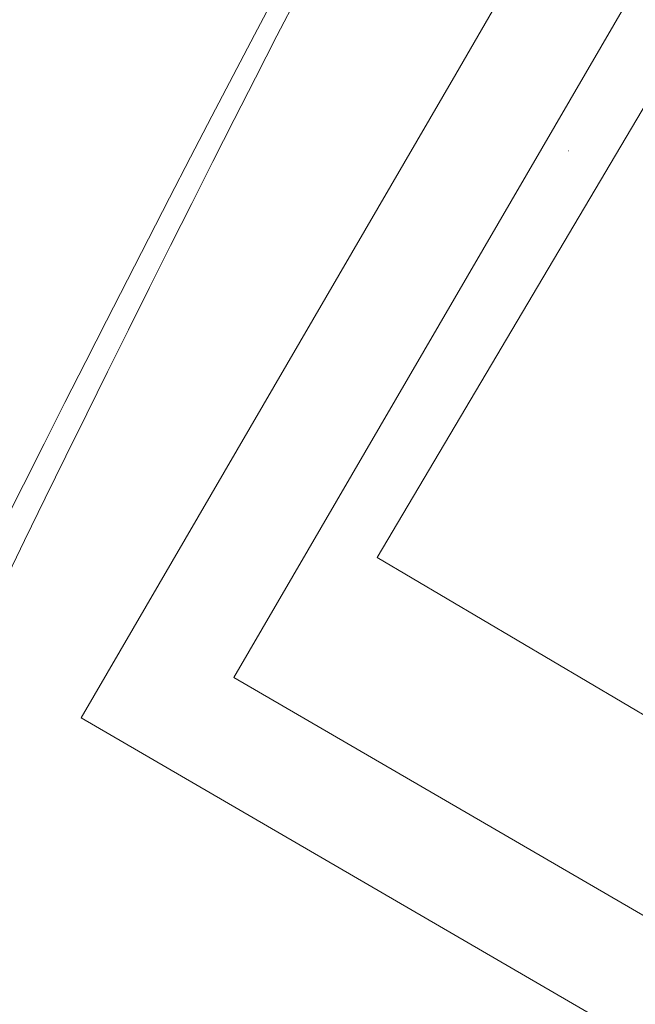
# Model space of a CAD drawing. Extents: x -750 to 58062, y -2404 to 18333.
# Tile 40 of 91: x 14296 to 14461, y 13568 to 13833. Entities that reach past the tile are written whole.
import ezdxf

# ---------------------------------------------------------------- set-up
doc = ezdxf.new("R2010")
doc.units = 0
doc.header["$MEASUREMENT"] = 0
doc.layers.add('GREY SCALE', color=9, linetype='Continuous', lineweight=0, true_color=0x808080)
doc.layers.add('GREYSCALE', color=9, linetype='Continuous', lineweight=0, true_color=0x808080)

# ---------------------------------------------------------------- blocks, each defined once
blk = doc.blocks.new('FLOOR PLAN')
at = {"layer": 'GREYSCALE'}
for p, q in [((14413.1, 13818.31), (14916.9, 14684.67)), ((14353.42, 13655.88), (14927.78, 14643.56)), ((14621.68, 14076.42, -57105.36), (14392, 13688.18, -57105.36)), ((14312.32, 13645), (14413.1, 13818.31)), ((14443.42, 13797.65, -52640.41), (14443.48, 13797.62, -52640.41)), ((14443.42, 13797.65, -52640.41), (14443.48, 13797.62, -52640.41)), ((14392, 13688.18, -57105.36), (14935.54, 13366.63, -57105.36)), ((14942.57, 13313.28), (14353.42, 13655.88)), ((14953.45, 13272.17), (14312.32, 13645))]:
    blk.add_line(p, q, dxfattribs=at)
for radius, start, end in [(7752.88, 141.708854, 166.516628), (7602.52, 141.773276, 166.244763)]:
    blk.add_arc((21130.68, 10361.07), radius, start, end, dxfattribs=at)
at = {"layer": 'GREYSCALE', "ltscale": 0.25}
for centre, radius, start, end in [((21162.38, 10254.78), 7836.99, 141.329977, 165.793479), ((21207.44, 10240.08), 7731.89, 141.956801, 165.483737)]:
    blk.add_arc(centre, radius, start, end, dxfattribs=at)

msp = doc.modelspace()

# ---------------------------------------------------------------- block references
at = {"layer": 'GREY SCALE', "ltscale": 5}
msp.add_blockref('FLOOR PLAN', (0, 0), dxfattribs=at)

doc.saveas('drawing.dxf')
